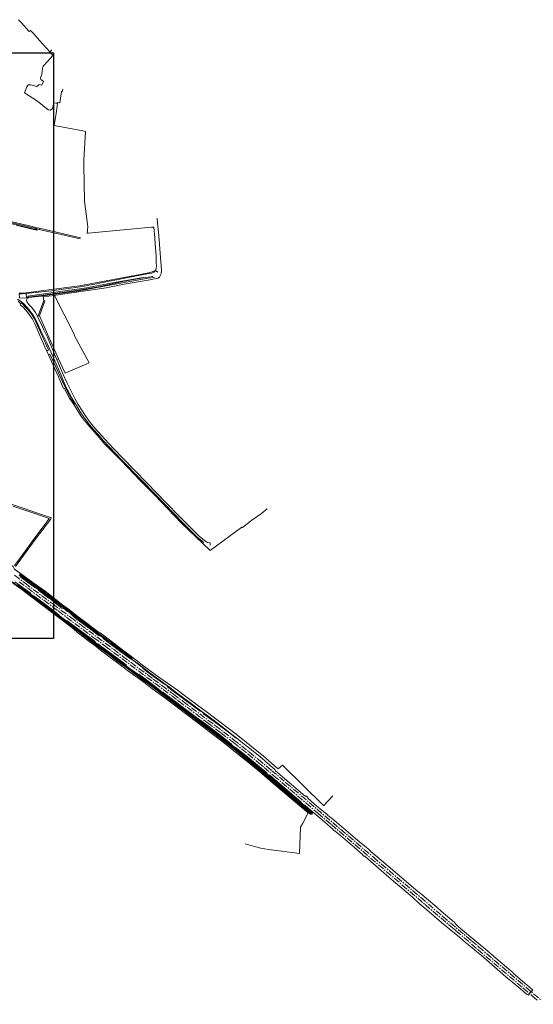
# Model space of a CAD drawing. Header units: metres. Extents: x 243820 to 248629, y 478632 to 483190.
# Tile 37 of 38: x 246229 to 247025, y 480692 to 482219. Entities that reach past the tile are written whole.
import ezdxf

# ---------------------------------------------------------------- set-up
doc = ezdxf.new("R2010")
doc.units = ezdxf.units.M
doc.linetypes.add('AM-AS', pattern=[16, 10, -2, 2, -2])
for name, color, linetype, lineweight in [('B-XX-AM-AS_SPOOR-G', 10, 'AM-AS', 18), ('B-XX-GR-BOUWLAND-GV', 80, 'Continuous', 13), ('B-XX-GR-GRAS-GV', 60, 'Continuous', 13), ('B-XX-GR-GROENVOORZIENING-GV', 80, 'Continuous', 18), ('B-XX-GR-HOUTWAL-GV', 40, 'Continuous', 13), ('B-XX-IE-TERREINAFSCHEIDING_KUNSTMATIG_HEKWERK-G', 20, 'IE-TERREINAFSCHEIDING-KUNSTMATIG', 18), ('B-XX-OG-TERREIN_ERF-GV', 7, 'Continuous', 18), ('B-XX-OG-WATER-GV', 130, 'Continuous', 18), ('B-XX-OG-WATER_GREPPEL-GV', 160, 'Continuous', 18), ('B-XX-OG-WATER_SLOOT-GV', 120, 'Continuous', 18), ('B-XX-VH-ONVERHARD-GV', 252, 'Continuous', 18), ('B-XX-VH-VERHARDING_HALFVERHARDING-GV', 252, 'Continuous', 18), ('B-XX-VH-VERHARDING_OPEN-GV', 252, 'Continuous', 18), ('N-BH-KL-ET_LS_OV_LICHTMAST-S', 7, 'Continuous', 25)]:
    doc.layers.add(name, color=color, linetype=linetype, lineweight=lineweight)
doc.linetypes.add('IE-TERREINAFSCHEIDING-KUNSTMATIG', pattern='A,4,[82,NLCS.SHX,S=0.75,R=90,X=0,Y=0],4,-2', length=10)

msp = doc.modelspace()

# ---------------------------------------------------------------- linework, layer by layer
at = {"layer": 'B-XX-AM-AS_SPOOR-G'}
for points in [[(246220.6, 481357.5), (246236.9, 481345.2), (246279.8, 481313.2), (246307.5, 481292.5), (246322.8, 481281.2), (246387.9, 481232.4), (246435.8, 481196.7), (246467, 481173.2), (246482.3, 481161.9), (246532.2, 481124.3), (246559.9, 481103.1), (246584.4, 481083.6), (246598.4, 481072.2), (246619.1, 481055), (246641.1, 481036.4), (246777.1, 480920.4), (246884.5, 480829), (246929.3, 480790.7), (246940.3, 480781.5), (246952.5, 480771), (247044.8, 480692.3)], [(246227.8, 481347.5), (246288.3, 481302.2), (246343.6, 481260.7), (246361.4, 481247.6), (246475.4, 481162.4), (246519.5, 481129.4), (246540.6, 481113.3), (246560, 481098.3), (246582.2, 481080.5), (246598.8, 481067), (246607.6, 481059.7), (246622.9, 481046.8), (246635.3, 481036.1), (246672.7, 481004.4), (246691.2, 480988.6), (246712, 480971.1), (246857.3, 480847), (246897.2, 480813.1), (246905.1, 480806.3), (246929.5, 480785.6), (246939.4, 480777), (247009, 480717.9), (247024.1, 480704.9), (247031.2, 480698.9)]]:
    msp.add_lwpolyline(points, dxfattribs=at)
at = {"layer": 'B-XX-GR-BOUWLAND-GV'}
for points in [[(246227.7, 481795.4), (246234.7, 481794.8), (246321.6, 481806.2), (246426.1, 481826.1), (246432.4, 481827.5), (246439.1, 481830.2), (246439.7, 481831.4), (246440.2, 481833.6), (246440.6, 481837), (246440.5, 481842.3), (246440.2, 481853.3), (246438.9, 481871.2), (246438.2, 481880.9), (246436.8, 481897.4), (246436, 481897.3), (246433.2, 481897.5), (246334.8, 481888.3), (246334.8, 481888.3), (246333.2, 481888.2), (246334.1, 481897.8), (246333.2, 481906.1), (246331.7, 481917.9), (246330.6, 481925.9), (246329.3, 481937.6), (246329.1, 481946.1), (246328.6, 481958.1), (246328, 482002), (246330.6, 482045.4), (246330.8, 482045.9), (246326.7, 482046.7), (246326.7, 482046.7), (246282.3, 482054.8), (246285, 482073.7), (246286.6, 482085.1), (246287.2, 482089.7), (246285.3, 482089.5), (246281.6, 482090.4), (246279.5, 482081.6), (246276.6, 482078.7), (246272.8, 482079.5), (246256, 482092.7), (246235.9, 482105.5), (246239.7, 482115.2), (246241.6, 482117.9), (246245.8, 482118.3), (246255.4, 482115.4), (246258.6, 482118.8), (246262.9, 482117.7), (246265.7, 482123.3), (246261.3, 482126.3), (246261.1, 482129), (246263, 482134), (246264, 482143.7), (246265.2, 482147.1), (246271.7, 482154.1), (246280, 482163.7), (246275.3, 482169.1), (246270.7, 482174.4), (246259.4, 482187.1), (246250.5, 482197.1), (246245.5, 482202.5), (246243.3, 482201), (246231.4, 482214.1), (246226.7, 482219.1)], [(246212.1, 481906.7), (246241.8, 481899.8), (246255.5, 481896.6), (246259.4, 481895.8), (246322.9, 481880.7)], [(246322.6, 481879.1), (246258.8, 481893.6), (246254.7, 481892.6), (246239.6, 481896.5), (246223.1, 481900.3)], [(246612.5, 481460.4), (246603.5, 481453.6), (246588.8, 481442.8), (246586.1, 481440.8), (246574.2, 481431.8), (246573.3, 481432.1), (246523.8, 481396.1), (246479.2, 481438.9), (246438.5, 481481.5), (246416.7, 481503.7), (246386, 481535.6), (246366, 481555.8), (246360.6, 481561.1), (246345.7, 481578.4), (246336.8, 481588.3), (246329.1, 481597.6), (246323.4, 481605), (246317.6, 481614), (246312.5, 481622.3), (246312.5, 481622.3), (246306, 481632.1), (246301.7, 481639.9), (246297.6, 481647.6), (246296.6, 481647), (246289.2, 481664.3), (246283.2, 481677.6), (246277.7, 481689.3), (246273.1, 481699.5), (246270, 481706.3), (246262.9, 481722.3), (246255.8, 481739), (246252.5, 481746.7), (246249.5, 481752.5), (246247.8, 481755.8), (246245.9, 481758.6), (246242.1, 481763.7), (246237.8, 481769.1), (246234.5, 481772.6), (246232, 481775), (246229.7, 481776.5), (246229.4, 481777.3), (246229.8, 481778.6), (246230, 481778.8), (246226.2, 481782.4)], [(246203.3, 481472.1), (246232.4, 481462.2), (246258, 481453.6), (246276.4, 481447.2), (246276.9, 481446.9), (246277.2, 481446.2), (246277, 481445.3), (246276.3, 481444.2), (246252.7, 481413.2), (246221.9, 481371.4)], [(246223.3, 481365.2), (246231.6, 481359.2), (246235.6, 481356), (246240.9, 481351.9), (246249.2, 481346.6), (246268, 481332.8), (246277.6, 481325.5), (246293.6, 481312.9), (246302.1, 481306.7), (246310.9, 481299.9), (246318.8, 481293.6), (246332.8, 481283.3), (246341.8, 481276.2), (246350.5, 481269.9), (246352.2, 481269), (246353.5, 481268.2), (246359.2, 481264.1), (246374.6, 481252.5), (246382.1, 481246.5), (246402.5, 481231.3), (246409.4, 481225.7), (246421.4, 481216.6), (246444.5, 481199.8), (246458.1, 481190.3), (246473.2, 481179.5), (246490.5, 481166.7), (246504.2, 481156.4), (246517.9, 481146.2), (246530.8, 481136.5), (246562.2, 481112.6), (246577.2, 481100.8), (246591.2, 481089.6), (246606.3, 481077.4), (246623.3, 481062.8), (246629.6, 481057.3), (246636.3, 481063.3), (246699.6, 481000.5), (246699.7, 481000), (246714.2, 481015.7)], [(246578.3, 480940.9), (246592.8, 480936.8), (246604.6, 480934.1), (246618.6, 480931.9), (246635.3, 480929.8), (246650.5, 480927.5), (246662.4, 480926.4), (246664.2, 480966.9), (246667.5, 480973.2), (246675.9, 480989.3), (246623.6, 481033.3), (246600.3, 481053.4), (246578.5, 481071.4), (246560.6, 481085.6), (246546, 481097.3), (246525.3, 481113.5), (246505.1, 481128.9), (246453.7, 481167.4), (246437.2, 481179.4), (246428.9, 481185.4), (246421.1, 481191.6), (246411.6, 481198.4), (246407, 481201.8), (246401, 481206.1), (246395.8, 481210), (246384.5, 481218.6), (246368.5, 481230.5), (246359.5, 481237.4), (246355.9, 481240.1), (246350.5, 481244.4), (246342.5, 481250.6), (246338.2, 481253.6), (246334, 481257), (246326.5, 481262.4), (246320.8, 481266.8), (246318.1, 481269.1), (246312.3, 481274.3), (246296, 481287), (246283.8, 481296.2), (246258.3, 481315.4), (246231.8, 481335.5), (246218.2, 481345.3)]]:
    msp.add_lwpolyline(points, dxfattribs=at)
at = {"layer": 'B-XX-GR-GRAS-GV'}
for points in [[(246220.6, 481372.9), (246232.8, 481389.4), (246250.7, 481413.7), (246269.5, 481439), (246274.1, 481445.6), (246250.6, 481453.8), (246217.8, 481464.8)], [(246227.6, 481357.3), (246230.2, 481355.5), (246230.3, 481354.8), (246244.5, 481344.4), (246252.1, 481338.7), (246254.4, 481337.8), (246256.6, 481336.2), (246258.9, 481333.5), (246274, 481322.1), (246275.6, 481321.4), (246277.1, 481320.3), (246279.1, 481318.3), (246294.2, 481306.8), (246298.3, 481305.5), (246300.8, 481303.1), (246302.9, 481301.4), (246306.3, 481299.1), (246308.6, 481297.4), (246310, 481295.8), (246313.8, 481292.1), (246338.7, 481273.6), (246352, 481263.9), (246354.4, 481263), (246357.4, 481260.9), (246358.2, 481259.3), (246367, 481252.6), (246385.5, 481238.9), (246400.4, 481228), (246402.2, 481227.7), (246407.7, 481223.5), (246408.6, 481222.3), (246418.4, 481215.2), (246420.1, 481212.9), (246426.4, 481208.1), (246452, 481189.1), (246454.2, 481188.4), (246456.7, 481186.5), (246458, 481184.7), (246468.9, 481176.4), (246496.6, 481155.5), (246508.3, 481147), (246510.6, 481146.2), (246512.7, 481144.6), (246514.4, 481142.4), (246530.6, 481130.4), (246552.2, 481114.3), (246564.4, 481104.9), (246565.3, 481104.8), (246559.8, 481109.1), (246544.5, 481121.2), (246535.3, 481128.1), (246526.4, 481135), (246505.5, 481150.5), (246494.8, 481158.6), (246473.5, 481174.3), (246461.6, 481183.4), (246452, 481190.4), (246426.9, 481209), (246416, 481217.5), (246408.7, 481223), (246400.6, 481229.2), (246371.4, 481250.5), (246370.8, 481251.2), (246370.6, 481251.9), (246370.5, 481252.5), (246370.1, 481253.2), (246369.6, 481253.7), (246368.5, 481254.3), (246366.5, 481254.5), (246365.8, 481254.8), (246358.8, 481260.2), (246357.4, 481261.8), (246355.2, 481263.4), (246352, 481265.3), (246347.1, 481268.7), (246328.7, 481282.5), (246312, 481295.2), (246307.8, 481298.9), (246305.5, 481300.5), (246300.1, 481304.8), (246294, 481309), (246288, 481313.4), (246271.3, 481326.3), (246260, 481334.6), (246256.9, 481337.2), (246250.5, 481341.7), (246246.7, 481344.6), (246230.2, 481356.5), (246229.2, 481357.5), (246228.9, 481358.3), (246228.9, 481359.1), (246229.3, 481359.6), (246229.7, 481360), (246230.3, 481359.9), (246231.6, 481359.2), (246223.3, 481365.2)], [(246225, 481342.7), (246229.6, 481339.3), (246237.9, 481333.5), (246247.4, 481326.3), (246261.4, 481316.3), (246281.7, 481301.2), (246291.7, 481293.3), (246295.3, 481290.8), (246297.6, 481289.1), (246300.4, 481287.3), (246303.6, 481285), (246317.2, 481274.7), (246324.5, 481269.1), (246339.2, 481258.4), (246342.2, 481256.3), (246345.5, 481253.3), (246347.2, 481251.9), (246351, 481249.3), (246353.8, 481247.6), (246355.4, 481246.6), (246392.5, 481218.8), (246393.4, 481218), (246394, 481217.2), (246394.3, 481216.9), (246393.9, 481218.5), (246379.1, 481229.7), (246363.9, 481241.1), (246349.9, 481251.1), (246348.5, 481251.5), (246346.6, 481252.9), (246345.7, 481254.6), (246343.5, 481256.3), (246322.5, 481271.9), (246302.4, 481287), (246299.5, 481288.2), (246290.6, 481294.7), (246290, 481295.7), (246286.1, 481298.8), (246266.7, 481313.6), (246250.9, 481325.3), (246248.8, 481326.2), (246246.5, 481327.9), (246244.7, 481330.2), (246221.3, 481347.6)]]:
    msp.add_lwpolyline(points, dxfattribs=at)
at = {"layer": 'B-XX-GR-GROENVOORZIENING-GV'}
for points in [[(246437.5, 481819.3), (246428, 481818.3), (246368.4, 481807.2), (246320.6, 481798.8), (246264.8, 481790.9), (246265.1, 481789.3), (246282.7, 481791.6), (246284.5, 481791.9), (246362.6, 481803.1), (246393.7, 481809.7), (246428.1, 481815.2), (246442.8, 481818.3), (246445.3, 481819.7), (246447.8, 481825), (246448.7, 481830.7), (246444.1, 481890.4), (246442.8, 481898.3), (246441.6, 481910.5), (246441.5, 481911)], [(246227.8, 481793.9), (246232.5, 481793.9), (246237.6, 481794.4), (246238.8, 481794.5), (246247.2, 481795.6), (246278, 481798.9), (246322.5, 481804.8), (246322.5, 481804.8), (246328.4, 481805.9), (246333.7, 481806.9), (246347.7, 481809.5), (246364.6, 481812.9), (246378.9, 481815.8), (246399.5, 481820), (246420.6, 481823.9), (246429.5, 481825.5), (246433.3, 481826.2), (246436.4, 481827.4), (246438.4, 481828.9), (246439.1, 481830.2), (246432.4, 481827.5), (246426.1, 481826.1), (246321.6, 481806.2), (246234.7, 481794.8), (246227.7, 481795.4)], [(246514.4, 481408.5), (246504, 481416.8), (246500.9, 481419.9), (246481.1, 481439.4), (246440.4, 481481.6), (246416.1, 481506.4), (246387.2, 481536.3), (246358.3, 481566.4), (246351.3, 481574.6), (246343.5, 481583.1), (246337, 481590.8), (246332.6, 481596.7), (246327.9, 481602.8), (246322.5, 481611.2), (246316.8, 481620.8), (246311.7, 481629.1), (246305.7, 481639.6), (246300.4, 481650), (246296.6, 481658.6), (246292.2, 481668.8), (246283.1, 481690), (246270.5, 481717.9), (246261, 481737.7), (246255.3, 481750.6), (246251.8, 481757.4), (246249.1, 481761.7), (246245, 481767.3), (246240.4, 481772.8), (246235.6, 481778), (246230.8, 481782.2), (246225.3, 481785.9)], [(246226.2, 481782.4), (246230, 481778.8), (246230.6, 481779.4), (246231.3, 481779.4), (246232.2, 481778.9), (246237.2, 481774.1), (246241.2, 481769.8), (246245.2, 481764.7), (246248.6, 481760.3), (246251.4, 481755.1), (246254, 481749.7), (246258.4, 481740.5), (246263.9, 481727.7), (246272.8, 481708.1), (246273.2, 481707.3), (246273.1, 481706.7), (246272.4, 481706.2), (246271.4, 481705.9), (246270.8, 481706), (246270.3, 481706.1), (246270, 481706.3), (246273.1, 481699.5), (246275.6, 481700.6), (246284.8, 481680.9), (246291.1, 481667), (246299.1, 481649.3), (246306.8, 481634.4), (246313.2, 481623.6), (246313.5, 481622.8), (246313.3, 481622.3), (246312.8, 481622.2), (246312.5, 481622.3), (246317.6, 481614), (246323.4, 481605), (246329.1, 481597.6), (246336.8, 481588.3), (246345.7, 481578.4), (246360.6, 481561.1), (246366, 481555.8), (246386, 481535.6), (246416.7, 481503.7), (246438.5, 481481.5), (246479.2, 481438.9), (246523.8, 481396.1), (246573.3, 481432.1)]]:
    msp.add_lwpolyline(points, dxfattribs=at)
msp.add_lwpolyline([(246420.2, 481818.9), (246420.2, 481818.9), (246420, 481819.5), (246378.1, 481811.9), (246332.2, 481803.1), (246265.9, 481793.8), (246241.1, 481790.4), (246241.3, 481789), (246264.6, 481792), (246322.9, 481800.4), (246322.9, 481800.4), (246350.8, 481805), (246391.4, 481813.4)], close=True, dxfattribs=at)
at = {"layer": 'B-XX-GR-HOUTWAL-GV'}
for points in [[(246241.1, 481787.3), (246240.3, 481786.7), (246239.4, 481784.8), (246239.8, 481781.8), (246242.8, 481777.7), (246247.3, 481772.8), (246253, 481765.2), (246256.6, 481758.2), (246257.8, 481761.6), (246266.2, 481783.6), (246265.1, 481789.3)], [(246265.1, 481789.3), (246264.8, 481790.9), (246262.5, 481790.6), (246242.5, 481788.1)]]:
    msp.add_lwpolyline(points, dxfattribs=at)
msp.add_lwpolyline([(246242.5, 481788.1, 0.054778), (246241.1, 481787.3)], format="xyb", dxfattribs=at)
at = {"layer": 'B-XX-IE-TERREINAFSCHEIDING_KUNSTMATIG_HEKWERK-G'}
msp.add_lwpolyline([(246027.5, 481513.7), (246130.6, 481436.7), (246168, 481408.5), (246218.3, 481371), (246220.8, 481367), (246235.8, 481356.2), (246241.1, 481352.2), (246249.2, 481346.6), (246268, 481332.8), (246277.6, 481325.5), (246293.6, 481312.9), (246302.1, 481306.7), (246310.9, 481299.9), (246318.8, 481293.6), (246332.8, 481283.3), (246341.8, 481276.2), (246350.5, 481269.9)], dxfattribs=at)
at = {"layer": 'B-XX-OG-TERREIN_ERF-GV'}
msp.add_lwpolyline([(246278.3, 482172.1), (246277.9, 482171.8), (246276.2, 482170), (246275.3, 482169.1), (246280, 482163.7), (246271.7, 482154.1), (246265.2, 482147.1), (246264, 482143.7), (246263, 482134), (246261.1, 482129), (246261.3, 482126.3), (246265.7, 482123.3), (246262.9, 482117.7), (246258.6, 482118.8), (246255.4, 482115.4), (246245.8, 482118.3), (246241.6, 482117.9), (246239.7, 482115.2), (246235.9, 482105.5), (246256, 482092.7), (246272.8, 482079.5), (246276.6, 482078.7), (246279.5, 482081.6), (246281.6, 482090.4), (246285.3, 482089.5), (246287.2, 482089.7), (246287.4, 482090.7), (246290.2, 482090.3), (246290.9, 482090), (246291.8, 482097.2), (246293.5, 482107.4), (246293.6, 482107.6), (246294, 482107.7), (246294.2, 482107.4), (246294.4, 482107), (246295.7, 482111.3), (246295.4, 482111.3), (246295.1, 482111.6)], dxfattribs=at)
msp.add_lwpolyline([(246266.2, 481783.6), (246267.6, 481783.4), (246259.2, 481759.9), (246266.6, 481743.4), (246271.7, 481731.4), (246278.8, 481715.4), (246286.6, 481698), (246288.7, 481693.3), (246298.9, 481671.2), (246303.8, 481673.3), (246336.5, 481687.1), (246313.7, 481728.9), (246312.4, 481732.6), (246282.7, 481791.6), (246265.1, 481789.3)], close=True, dxfattribs=at)
at = {"layer": 'B-XX-OG-WATER-GV'}
for points in [[(246112.3, 481927.6), (246131.3, 481922.9), (246175.7, 481912.4), (246216.6, 481902.8), (246242.6, 481896.6), (246253.1, 481893.9)], [(246253.5, 481895.4), (246236.4, 481899.6), (246191.1, 481910), (246138.3, 481922.2), (246113.4, 481928.3)], [(246215.7, 481348), (246233.9, 481334.8), (246242.4, 481328.5), (246246.6, 481325.2), (246260.2, 481315.1), (246267.5, 481309.5), (246278.1, 481301.8), (246297, 481287), (246309.8, 481278), (246325.3, 481265.7), (246348, 481248.2), (246367.3, 481234.2), (246380.9, 481223.7), (246395.2, 481213.5), (246413.5, 481199.6), (246433.5, 481185.1), (246480.3, 481149.9), (246529.7, 481112.3), (246556.4, 481091.7), (246577.6, 481074.7), (246599.2, 481057), (246639.9, 481022.5), (246657.1, 481007.8), (246679.8, 480988.7), (246680.3, 480988.5), (246680.5, 480988.6), (246680.8, 480989.1), (246680.8, 480989.3), (246680.5, 480989.6), (246663.8, 481003.7), (246643.3, 481021.2), (246620.6, 481040.3), (246603.4, 481055), (246585.2, 481070.3), (246565.5, 481086.1), (246547.8, 481099.8), (246505, 481132.7), (246466.8, 481161.4), (246434.1, 481185.9), (246430, 481189.1), (246412.2, 481202.6), (246405.3, 481207.7), (246402.5, 481209.5), (246390.9, 481218.6), (246355.6, 481244.7), (246349.5, 481248.8), (246334, 481260.9), (246325.3, 481267.2), (246313.7, 481276.1), (246300.1, 481286.2), (246295.7, 481289.3), (246291.9, 481291.8), (246289.2, 481293.8), (246275.1, 481305.1), (246245.3, 481326.8), (246241.2, 481330), (246217.1, 481347.4)]]:
    msp.add_lwpolyline(points, dxfattribs=at)
msp.add_lwpolyline([(246253.1, 481893.9, 0.933252), (246253.5, 481895.4)], format="xyb", dxfattribs=at)
msp.add_lwpolyline([(246402, 481229.9), (246401.7, 481230.3), (246381.3, 481245.6), (246374.2, 481251.1), (246371.7, 481253.1), (246369.1, 481254.8), (246367.5, 481255.5), (246365.6, 481256.6), (246358.6, 481262.2), (246355.7, 481264.3), (246347, 481270.4), (246331.1, 481282.5), (246316.6, 481293.4), (246305, 481302.6), (246275.4, 481325), (246260.3, 481336.4), (246242.2, 481350.1), (246231.2, 481358.3), (246230.7, 481358.5), (246230.3, 481358.5), (246230.1, 481358.3), (246230.1, 481357.9), (246252.3, 481341.6), (246279.6, 481321.1), (246292.2, 481311.9), (246298.8, 481306.9), (246314.3, 481294.6), (246326.2, 481285.6), (246345.9, 481270.7), (246351.7, 481266.5), (246354.2, 481264.8), (246356, 481263.7), (246358.4, 481261.9), (246366.1, 481255.8), (246367.3, 481255.2), (246368.6, 481254.8), (246370, 481254), (246371.3, 481252.9), (246371.5, 481252.5), (246371.6, 481251.9), (246372, 481251.4), (246381.1, 481244.4), (246401.4, 481229.2), (246401.9, 481229.3), (246402.1, 481229.6)], close=True, dxfattribs=at)
at = {"layer": 'B-XX-OG-WATER_GREPPEL-GV'}
for points in [[(246322.9, 481880.7), (246259.4, 481895.8), (246258.8, 481893.6)], [(246258.8, 481893.6), (246322.6, 481879.1)], [(246221.9, 481371.4), (246252.7, 481413.2), (246276.3, 481444.2), (246277, 481445.3), (246277.2, 481446.2), (246276.9, 481446.9), (246276.4, 481447.2), (246258, 481453.6), (246232.4, 481462.2), (246203.3, 481472.1)], [(246217.8, 481464.8), (246250.6, 481453.8), (246274.1, 481445.6), (246269.5, 481439), (246250.7, 481413.7), (246232.8, 481389.4), (246220.6, 481372.9)]]:
    msp.add_lwpolyline(points, dxfattribs=at)
for points in [[(246229.7, 481776.5), (246232, 481775), (246234.5, 481772.6), (246237.8, 481769.1), (246242.1, 481763.7), (246245.9, 481758.6), (246247.8, 481755.8), (246249.5, 481752.5), (246252.5, 481746.7), (246255.8, 481739), (246262.9, 481722.3), (246270, 481706.3), (246270.3, 481706.1), (246270.8, 481706), (246271.4, 481705.9), (246272.4, 481706.2), (246273.1, 481706.7), (246273.2, 481707.3), (246272.8, 481708.1), (246263.9, 481727.7), (246258.4, 481740.5), (246254, 481749.7), (246251.4, 481755.1), (246248.6, 481760.3), (246245.2, 481764.7), (246241.2, 481769.8), (246237.2, 481774.1), (246232.2, 481778.9), (246231.3, 481779.4), (246230.6, 481779.4), (246230, 481778.8), (246229.8, 481778.6), (246229.4, 481777.3)], [(246286.1, 481692.4), (246288.7, 481693.3), (246286.6, 481698), (246278.8, 481715.4), (246271.7, 481731.4), (246266.6, 481743.4), (246259.2, 481759.9), (246267.6, 481783.4), (246266.2, 481783.6), (246257.8, 481761.6), (246256.6, 481758.2), (246257, 481757.5), (246261.9, 481747.7), (246266.2, 481738.4), (246271.5, 481726.8), (246276.5, 481715.4), (246284.4, 481696.6)], [(246312.5, 481622.3), (246312.8, 481622.2), (246313.3, 481622.3), (246313.5, 481622.8), (246313.2, 481623.6), (246306.8, 481634.4), (246299.1, 481649.3), (246291.1, 481667), (246284.8, 481680.9), (246275.6, 481700.6), (246273.1, 481699.5), (246277.7, 481689.3), (246283.2, 481677.6), (246289.2, 481664.3), (246296.6, 481647), (246297.6, 481647.6), (246301.7, 481639.9), (246306, 481632.1), (246312.5, 481622.3)]]:
    msp.add_lwpolyline(points, close=True, dxfattribs=at)
at = {"layer": 'B-XX-OG-WATER_SLOOT-GV'}
for points in [[(246253.1, 481893.9), (246242.6, 481896.6), (246216.6, 481902.8), (246175.7, 481912.4), (246131.3, 481922.9), (246112.3, 481927.6)], [(246113.4, 481928.3), (246138.3, 481922.2), (246191.1, 481910), (246236.4, 481899.6), (246253.5, 481895.4)], [(246223.1, 481900.3), (246239.6, 481896.5), (246254.7, 481892.6), (246255.5, 481896.6), (246241.8, 481899.8), (246212.1, 481906.7)], [(246217.1, 481347.4), (246241.2, 481330), (246245.3, 481326.8), (246275.1, 481305.1), (246289.2, 481293.8), (246291.9, 481291.8), (246295.7, 481289.3), (246300.1, 481286.2), (246313.7, 481276.1), (246325.3, 481267.2), (246334, 481260.9), (246349.5, 481248.8), (246355.6, 481244.7), (246390.9, 481218.6), (246402.5, 481209.5), (246405.3, 481207.7), (246412.2, 481202.6), (246430, 481189.1), (246434.1, 481185.9), (246466.8, 481161.4), (246505, 481132.7), (246547.8, 481099.8), (246565.5, 481086.1), (246585.2, 481070.3), (246603.4, 481055), (246620.6, 481040.3), (246643.3, 481021.2), (246663.8, 481003.7), (246680.5, 480989.6), (246680.8, 480989.3), (246680.8, 480989.1), (246680.5, 480988.6), (246680.3, 480988.5), (246679.8, 480988.7), (246657.1, 481007.8), (246639.9, 481022.5), (246599.2, 481057), (246577.6, 481074.7), (246556.4, 481091.7), (246529.7, 481112.3), (246480.3, 481149.9), (246433.5, 481185.1), (246413.5, 481199.6), (246395.2, 481213.5), (246380.9, 481223.7), (246367.3, 481234.2), (246348, 481248.2), (246325.3, 481265.7), (246309.8, 481278), (246297, 481287), (246278.1, 481301.8), (246267.5, 481309.5), (246260.2, 481315.1), (246246.6, 481325.2), (246242.4, 481328.5), (246233.9, 481334.8), (246215.7, 481348)], [(246218.2, 481345.3), (246231.8, 481335.5), (246258.3, 481315.4), (246283.8, 481296.2), (246296, 481287), (246312.3, 481274.3), (246318.1, 481269.1), (246320.8, 481266.8), (246326.5, 481262.4), (246334, 481257), (246338.2, 481253.6), (246342.5, 481250.6), (246350.5, 481244.4), (246355.9, 481240.1), (246359.5, 481237.4), (246368.5, 481230.5), (246384.5, 481218.6), (246395.8, 481210), (246401, 481206.1), (246407, 481201.8), (246411.6, 481198.4), (246421.1, 481191.6), (246428.9, 481185.4), (246437.2, 481179.4), (246453.7, 481167.4), (246505.1, 481128.9), (246525.3, 481113.5), (246546, 481097.3), (246560.6, 481085.6), (246580.2, 481070.6), (246597.5, 481056.6), (246677.5, 480988.9), (246679.5, 480987.2), (246680.1, 480986.9), (246680.8, 480986.9), (246681.3, 480987), (246681.8, 480987.3), (246682.2, 480987.8), (246682.4, 480988.2), (246682.5, 480988.6), (246682.4, 480989.1), (246682.2, 480989.7), (246661.5, 481007.4), (246640.1, 481025.5), (246619.9, 481042.8), (246594.4, 481064.2), (246562.4, 481090.5), (246560, 481091.6), (246559, 481092.1), (246558.5, 481092.6), (246557.9, 481093.5), (246557, 481094.3), (246556, 481095.2), (246524.8, 481119.5), (246507.5, 481132.7), (246505.8, 481133.7), (246504.4, 481134.4), (246503.8, 481134.8), (246503.1, 481135.5), (246502.4, 481136.4), (246501.6, 481137.1), (246493.5, 481143), (246451.4, 481174.9), (246450.5, 481175.4), (246449.3, 481175.9), (246448.1, 481176.6), (246447, 481177.5), (246446.2, 481178.5), (246445.5, 481179.1), (246435, 481187.1), (246411.5, 481204.6), (246406.1, 481208.6), (246403.8, 481209.8), (246394.3, 481216.9), (246394, 481217.2), (246393.4, 481218), (246392.5, 481218.8), (246355.4, 481246.6), (246353.8, 481247.6), (246351, 481249.3), (246347.2, 481251.9), (246345.5, 481253.3), (246342.2, 481256.3), (246339.2, 481258.4), (246324.5, 481269.1), (246317.2, 481274.7), (246303.6, 481285), (246300.4, 481287.3), (246297.6, 481289.1), (246295.3, 481290.8), (246291.7, 481293.3), (246281.7, 481301.2), (246261.4, 481316.3), (246247.4, 481326.3), (246237.9, 481333.5), (246229.6, 481339.3), (246225, 481342.7)]]:
    msp.add_lwpolyline(points, dxfattribs=at)
msp.add_lwpolyline([(246253.5, 481895.4, -0.933252), (246253.1, 481893.9)], format="xyb", dxfattribs=at)
for points in [[(246231.6, 481359.2), (246230.3, 481359.9), (246229.7, 481360), (246229.3, 481359.6), (246228.9, 481359.1), (246228.9, 481358.3), (246229.2, 481357.5), (246230.2, 481356.5), (246246.7, 481344.6), (246250.5, 481341.7), (246256.9, 481337.2), (246260, 481334.6), (246271.3, 481326.3), (246288, 481313.4), (246294, 481309), (246300.1, 481304.8), (246305.5, 481300.5), (246307.8, 481298.9), (246312, 481295.2), (246328.7, 481282.5), (246347.1, 481268.7), (246352, 481265.3), (246355.2, 481263.4), (246357.4, 481261.8), (246358.8, 481260.2), (246365.8, 481254.8), (246366.5, 481254.5), (246368.5, 481254.3), (246369.6, 481253.7), (246370.1, 481253.2), (246370.5, 481252.5), (246370.6, 481251.9), (246370.8, 481251.2), (246371.4, 481250.5), (246400.6, 481229.2), (246401.8, 481228.6), (246402.1, 481228.6), (246402.6, 481228.7), (246403.1, 481229.1), (246403.4, 481229.5), (246403.4, 481229.8), (246403.3, 481230.4), (246403.1, 481230.8), (246402.5, 481231.3), (246382.1, 481246.5), (246374.6, 481252.5), (246359.2, 481264.1), (246353.5, 481268.2), (246352.2, 481269), (246350.5, 481269.9), (246341.8, 481276.2), (246332.8, 481283.3), (246318.8, 481293.6), (246310.9, 481299.9), (246302.1, 481306.7), (246293.6, 481312.9), (246277.6, 481325.5), (246268, 481332.8), (246249.2, 481346.6), (246240.9, 481351.9), (246235.6, 481356)], [(246402, 481229.9), (246402.1, 481229.6), (246401.9, 481229.3), (246401.4, 481229.2), (246381.1, 481244.4), (246372, 481251.4), (246371.6, 481251.9), (246371.5, 481252.5), (246371.3, 481252.9), (246370, 481254), (246368.6, 481254.8), (246367.3, 481255.2), (246366.1, 481255.8), (246358.4, 481261.9), (246356, 481263.7), (246354.2, 481264.8), (246351.7, 481266.5), (246345.9, 481270.7), (246326.2, 481285.6), (246314.3, 481294.6), (246298.8, 481306.9), (246292.2, 481311.9), (246279.6, 481321.1), (246252.3, 481341.6), (246230.1, 481357.9), (246230.1, 481358.3), (246230.3, 481358.5), (246230.7, 481358.5), (246231.2, 481358.3), (246242.2, 481350.1), (246260.3, 481336.4), (246275.4, 481325), (246305, 481302.6), (246316.6, 481293.4), (246331.1, 481282.5), (246347, 481270.4), (246355.7, 481264.3), (246358.6, 481262.2), (246365.6, 481256.6), (246367.5, 481255.5), (246369.1, 481254.8), (246371.7, 481253.1), (246374.2, 481251.1), (246381.3, 481245.6), (246401.7, 481230.3)]]:
    msp.add_lwpolyline(points, close=True, dxfattribs=at)
at = {"layer": 'B-XX-VH-ONVERHARD-GV'}
msp.add_lwpolyline([(246255.5, 481896.6), (246254.7, 481892.6), (246258.8, 481893.6), (246259.4, 481895.8)], close=True, dxfattribs=at)
for points in [[(246442.8, 481827.8), (246439.1, 481830.2), (246438.4, 481828.9), (246436.4, 481827.4), (246433.3, 481826.2), (246429.5, 481825.5), (246420.6, 481823.9), (246399.5, 481820), (246378.9, 481815.8), (246364.6, 481812.9), (246347.7, 481809.5), (246333.7, 481806.9), (246328.4, 481805.9), (246322.5, 481804.8), (246322.5, 481804.8), (246278, 481798.9), (246247.2, 481795.6), (246238.8, 481794.5), (246239.2, 481787.8), (246242.5, 481788.1), (246241.3, 481789), (246241.1, 481790.4), (246265.9, 481793.8), (246332.2, 481803.1), (246378.1, 481811.9), (246420, 481819.5), (246420.2, 481818.9), (246434.9, 481821.1)], [(246434.7, 481820.6), (246434.9, 481821.1), (246420.2, 481818.9), (246420.2, 481818.9), (246391.4, 481813.4), (246350.8, 481805), (246322.9, 481800.4), (246322.9, 481800.4), (246264.6, 481792), (246241.3, 481789), (246242.5, 481788.1), (246262.5, 481790.6), (246264.8, 481790.9), (246320.6, 481798.8), (246368.4, 481807.2), (246428, 481818.3), (246437.5, 481819.3)], [(246225.3, 481785.9), (246230.8, 481782.2), (246235.6, 481778), (246240.4, 481772.8), (246245, 481767.3), (246249.1, 481761.7), (246251.8, 481757.4), (246255.3, 481750.6), (246261, 481737.7), (246270.5, 481717.9), (246283.1, 481690), (246292.2, 481668.8), (246296.6, 481658.6), (246300.4, 481650), (246305.7, 481639.6), (246311.7, 481629.1), (246316.8, 481620.8), (246322.5, 481611.2), (246327.9, 481602.8), (246332.6, 481596.7), (246337, 481590.8), (246343.5, 481583.1), (246351.3, 481574.6), (246358.3, 481566.4), (246387.2, 481536.3), (246416.1, 481506.4), (246440.4, 481481.6), (246481.1, 481439.4), (246500.9, 481419.9), (246504, 481416.8), (246514.4, 481408.5)], [(246239.2, 481787.8), (246236, 481787.4), (246228.2, 481787.7)], [(246242.5, 481788.1), (246239.2, 481787.8)], [(246524.1, 481404.2), (246524.2, 481408), (246520.1, 481408.6), (246516.7, 481410.5), (246512.5, 481413.5), (246507.2, 481418.3), (246493.9, 481431.2), (246475.2, 481449.9), (246457.2, 481468.5), (246440.3, 481485.8), (246426.7, 481499.7), (246405.8, 481521.4), (246389.1, 481538.8), (246374.3, 481554), (246360.6, 481568.7), (246346.7, 481584), (246340.2, 481592), (246335.5, 481598.1), (246330.7, 481604.8), (246324.8, 481613.7), (246319.5, 481622.3), (246314.3, 481631.5), (246308.8, 481641.8), (246301.5, 481656.5), (246296, 481668.8), (246286.1, 481692.4), (246284.4, 481696.6), (246276.5, 481715.4), (246271.5, 481726.8), (246266.2, 481738.4), (246261.9, 481747.7), (246257, 481757.5), (246256.6, 481758.2), (246253, 481765.2), (246247.3, 481772.8), (246242.8, 481777.7), (246239.8, 481781.8), (246239.4, 481784.8), (246240.3, 481786.7), (246241.1, 481787.3)]]:
    msp.add_lwpolyline(points, dxfattribs=at)
msp.add_lwpolyline([(246241.1, 481787.3, -0.054778), (246242.5, 481788.1)], format="xyb", dxfattribs=at)
at = {"layer": 'B-XX-VH-VERHARDING_HALFVERHARDING-GV'}
msp.add_lwpolyline([(246221.3, 481347.6), (246244.7, 481330.2), (246246.5, 481327.9), (246248.8, 481326.2), (246250.9, 481325.3), (246266.7, 481313.6), (246286.1, 481298.8), (246290, 481295.7), (246290.6, 481294.7), (246299.5, 481288.2), (246302.4, 481287), (246322.5, 481271.9), (246343.5, 481256.3), (246345.7, 481254.6), (246346.6, 481252.9), (246348.5, 481251.5), (246349.9, 481251.1), (246363.9, 481241.1), (246379.1, 481229.7), (246393.9, 481218.5), (246394.3, 481216.9), (246403.8, 481209.8), (246406.1, 481208.6), (246411.5, 481204.6), (246413.6, 481204.1), (246421.3, 481198.3), (246438.8, 481185), (246446.6, 481179), (246446.8, 481178.2), (246448.5, 481176.9), (246450.4, 481176.5), (246502.8, 481137.3), (246503.1, 481136.5), (246505.2, 481134.8), (246506, 481135), (246517.4, 481126.5), (246532.2, 481115.1), (246556.5, 481096.2), (246558.2, 481093.9), (246559.9, 481092.5), (246562.8, 481091.2), (246579.1, 481078.1), (246611.8, 481051), (246612, 481050), (246614.2, 481048.2), (246616.4, 481047.5), (246628.4, 481037.4), (246664.6, 481006.4), (246665.5, 481004.7), (246667.4, 481003.1), (246670.8, 481001.3), (246676.2, 480996.7), (246697.5, 480978.6), (246714.9, 480963.6), (246715, 480962.9), (246717, 480961.1), (246718, 480960.9), (246729.6, 480951.2), (246748, 480935.5), (246761, 480924.1), (246761, 480923.5), (246762.5, 480922.2), (246763.9, 480921.8), (246768.8, 480917.8), (246797.7, 480892.5), (246808.4, 480883.4), (246837.7, 480858.3), (246848.7, 480848.3), (246859.9, 480839), (246871.3, 480829.1), (246882.7, 480819.4), (246891.5, 480811.9), (246910.5, 480796.5), (246919.9, 480788.2), (246930.5, 480779.8), (246936.9, 480774.1), (246944.6, 480767.9), (246956.8, 480757.6), (246973.9, 480742.8), (246982.5, 480735.1), (246993.5, 480725.9), (247008.7, 480713.1), (247014.7, 480708.1), (247017.5, 480706.3), (247018.8, 480707.9), (247018.4, 480708.3), (247019.9, 480710.1), (247020.2, 480709.9), (247021.1, 480711), (247020.9, 480711.2), (247022.3, 480712.9), (247022.8, 480712.5), (247024.5, 480714.4), (247018.9, 480719.2), (247015.7, 480721.9), (246994.5, 480740), (246994.1, 480741.2), (246986.6, 480747.2), (246970.9, 480760.7), (246951.2, 480777.6), (246942.9, 480784.5), (246909.3, 480812.6), (246903.9, 480817.6), (246903.4, 480819.1), (246900.6, 480821.3), (246898.6, 480822.8), (246885.8, 480833.7), (246872.4, 480845.3), (246862.4, 480853.6), (246852.2, 480862.4), (246846.2, 480867), (246817.7, 480891.6), (246789.6, 480915.3), (246773.4, 480929.3), (246769.8, 480932.7), (246766.1, 480935.8), (246758.6, 480941.8), (246749.2, 480949.6), (246738.8, 480958.8), (246716.8, 480977.4), (246709.6, 480983.1), (246706.7, 480985.3), (246706.3, 480986), (246702.6, 480989.1), (246689.7, 480999.8), (246676.1, 481011.2), (246675.7, 481012.7), (246673.3, 481014.8), (246671.6, 481015), (246625.5, 481054.5), (246624.2, 481056.5), (246600.8, 481076.4), (246583.4, 481090.5), (246574.9, 481097.3), (246565.3, 481104.8), (246564.4, 481104.9), (246552.2, 481114.3), (246530.6, 481130.4), (246514.4, 481142.4), (246512.7, 481144.6), (246510.6, 481146.2), (246508.3, 481147), (246496.6, 481155.5), (246468.9, 481176.4), (246458, 481184.7), (246456.7, 481186.5), (246454.2, 481188.4), (246452, 481189.1), (246426.4, 481208.1), (246420.1, 481212.9), (246418.4, 481215.2), (246408.6, 481222.3), (246407.7, 481223.5), (246402.2, 481227.7), (246400.4, 481228), (246385.5, 481238.9), (246367, 481252.6), (246358.2, 481259.3), (246357.4, 481260.9), (246354.4, 481263), (246352, 481263.9), (246338.7, 481273.6), (246313.8, 481292.1), (246310, 481295.8), (246308.6, 481297.4), (246306.3, 481299.1), (246302.9, 481301.4), (246300.8, 481303.1), (246298.3, 481305.5), (246294.2, 481306.8), (246279.1, 481318.3), (246277.1, 481320.3), (246275.6, 481321.4), (246274, 481322.1), (246258.9, 481333.5), (246256.6, 481336.2), (246254.4, 481337.8), (246252.1, 481338.7), (246244.5, 481344.4), (246230.3, 481354.8), (246230.2, 481355.5), (246227.6, 481357.3)], dxfattribs=at)
at = {"layer": 'B-XX-VH-VERHARDING_OPEN-GV'}
msp.add_lwpolyline([(246228.2, 481787.7), (246236, 481787.4), (246239.2, 481787.8), (246238.8, 481794.5), (246237.6, 481794.4), (246232.5, 481793.9), (246227.8, 481793.9)], close=True, dxfattribs=at)
at = {"layer": 'N-BH-KL-ET_LS_OV_LICHTMAST-S'}
msp.add_lwpolyline([(245081.5, 482167.7), (246280.8, 482167.7), (246280.8, 481259.3), (245081.5, 481259.3)], close=True, dxfattribs=at)

doc.saveas('drawing.dxf')
